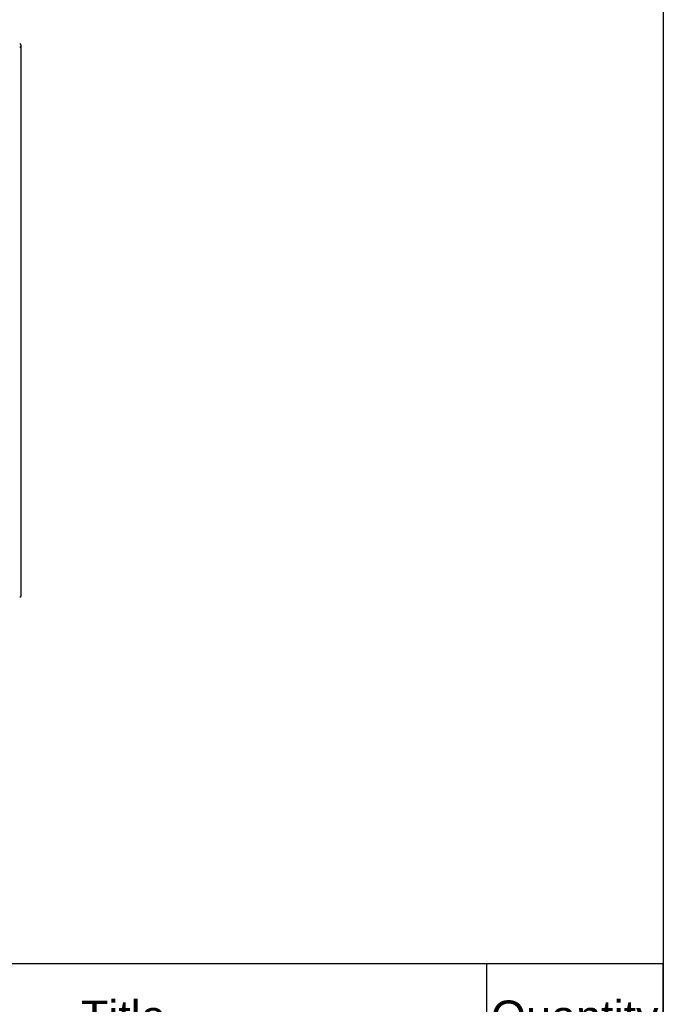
# Model space of a CAD drawing. Header units: inches. Extents: x 0 to 100, y 0 to 75.
# Tile 16 of 17: x 88 to 100, y 22 to 41. Entities that reach past the tile are written whole.
import ezdxf
from ezdxf import colors
from ezdxf.entities.mleader import LeaderData, LeaderLine
from ezdxf.enums import TextEntityAlignment as Align
from ezdxf.math import Vec2, Vec3

# ---------------------------------------------------------------- set-up
doc = ezdxf.new("R2010")
doc.units = ezdxf.units.IN
doc.header["$MEASUREMENT"] = 0
doc.layers.add('COM57176-16', color=7, linetype='Continuous')
doc.layers.add('Default', color=7, linetype='Continuous')
doc.styles.add('SEACAD_Arial', font='arial.ttf')

# ---------------------------------------------------------------- blocks, each defined once
blk = doc.blocks.new('SE')
at = {"color": 7, "linetype": 'Continuous'}
for p, q in [((83.098, 22.946), (83.098, 20.942)), ((96.636, 22.946), (96.636, 20.942)), ((79.892, 20.942), (99.927, 20.942)), ((83.098, 20.942), (83.098, 19.876)), ((96.636, 20.942), (96.636, 19.876)), ((79.892, 19.876), (99.927, 19.876)), ((83.098, 19.876), (83.098, 18.811)), ((96.636, 19.876), (96.636, 18.811)), ((79.892, 18.811), (99.927, 18.811)), ((83.098, 18.811), (83.098, 17.745)), ((96.636, 18.811), (96.636, 17.745))]:
    blk.add_line(p, q, dxfattribs=at)
blk.add_lwpolyline([(79.892, 17.745), (79.892, 22.946), (99.927, 22.946), (99.927, 17.745), (79.892, 17.745)], dxfattribs=at)
at = {"color": 7, "linetype": 'Continuous', "style": 'SEACAD_Arial'}
for s, p in [('Item', (80.667, 22.727)), ('Title', (89.072, 22.257)), ('Quantity', (96.723, 22.257)), ('Number', (79.995, 21.788)), ('1', (81.26, 20.722)), ('SDC - BODY', (83.162, 20.722)), ('1', (98.047, 20.722)), ('2', (81.26, 19.657)), ('SDC COVER ASSEMBLY', (83.162, 19.657)), ('1', (98.047, 19.657)), ('3', (81.26, 18.591)), ('RAIL - SQUARE HOLE', (83.162, 18.591)), ('4', (98.047, 18.591))]:
    blk.add_text(s, height=0.6, dxfattribs=at).set_placement(p, align=Align.TOP_LEFT)
blk = doc.blocks.new('SE6')
at = {"layer": 'COM57176-16', "color": 7, "linetype": 'Continuous'}
blk.add_line((87.957, 29.817), (87.957, 40.076), dxfattribs=at)
for centre, end_param in [((87.871, 40.076), 3.926991), ((87.871, 29.817), 3.141593)]:
    blk.add_ellipse(centre, major_axis=(-0.086, 0), ratio=0.57735, start_param=2.356194, end_param=end_param, dxfattribs=at)
blk = doc.blocks.new('_DOT')
at = {"color": 0}
blk.add_line((0, 0), (-1, 0), dxfattribs=at)
at = {"color": 0, "const_width": 0.333}
blk.add_lwpolyline([(-0.1665, 0, 1), (0.1665, 0, 1)], format="xyb", close=True, dxfattribs=at)
blk = doc.blocks.new('Block222')
at = {"layer": 'Default', "color": 7, "linetype": 'Continuous'}
ml = blk.add_multileader_mtext('Standard', dxfattribs=at)
ml.set_content('{\\pxsm0.9;\\fArial|b1||i0||c0|p34;\\W1.;SDC246U17BK\\P}', color=7)
ml.set_leader_properties()
ml.set_arrow_properties(name='DOT')
ml.build(insert=Vec2(0, 0))
ml.multileader.update_dxf_attribs({"leader_type": 0, "dogleg_length": 0, "arrow_head_size": 2.25})
ctx = ml.context
ctx.base_point, ctx.char_height, ctx.arrow_head_size, ctx.landing_gap_size = Vec3(151.269, -85.88), 2.25, 2.25, 0.787
ctx.text_align_type = 1
notes = []
notes.append((ctx, [(0, (0, 0, 0), (0, 0), (1, 0), 1, [])]))
ctx.mtext.insert, ctx.mtext.alignment = Vec3(162.383, -84.733), 2
for ctx, leaders in notes:
    for number, flags, end, landing, length, lines in leaders:
        leader = LeaderData()
        leader.index, (leader.has_last_leader_line, leader.has_dogleg_vector, leader.attachment_direction) = number, flags
        leader.last_leader_point, leader.dogleg_vector, leader.dogleg_length = Vec3(end), Vec3(landing), length
        for number, points, colour, breaks in lines:
            line = LeaderLine()
            line.index, line.vertices, line.color, line.breaks = number, Vec3.list(points), colors.encode_raw_color(colour), breaks
            leader.lines.append(line)
        ctx.leaders.append(leader)

msp = doc.modelspace()

# ---------------------------------------------------------------- linework, layer by layer
at = {"layer": 'Default', "color": 7, "linetype": 'Continuous'}
msp.add_line((99.937, 0), (99.937, 74.938), dxfattribs=at)

# ---------------------------------------------------------------- block references
msp.add_blockref('SE', (0, 0))
at = {"layer": 'Default'}
msp.add_blockref('SE6', (0, 0), dxfattribs=at)
at = {"layer": 'Default', "color": 7, "xscale": 0.38, "yscale": 0.38, "zscale": 0.38}
msp.add_blockref('Block222', (33.641, 33.505), dxfattribs=at)

doc.saveas('drawing.dxf')
